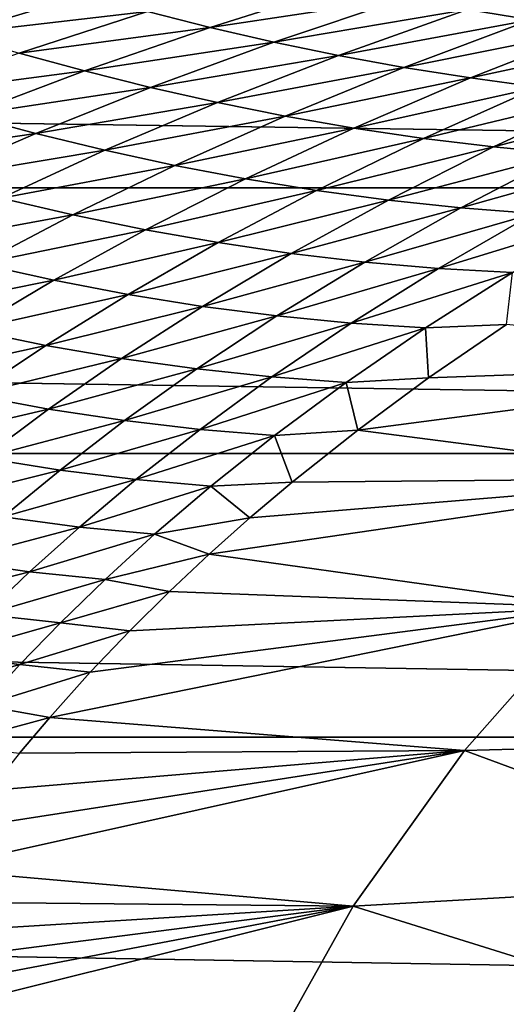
# Model space of a CAD drawing. Header units: metres. Extents: x -160 to 52, y -25 to 25.
# Tile 35 of 168: x -43.72 to -39.35, y 7.31 to 16.14. Entities that reach past the tile are written whole.
import ezdxf

# ---------------------------------------------------------------- set-up
doc = ezdxf.new("R2010")
doc.units = ezdxf.units.M
doc.layers.add('solid_509089_SW0001', color=7, linetype='CONTINUOUS')

msp = doc.modelspace()

# ---------------------------------------------------------------- linework, layer by layer
at = {"layer": 'solid_509089_SW0001'}
for points in [[(-159.199997, 16.81292, -17.820654), (-2.2, 16.81292, -17.820654), (-2.2, 14.630385, -19.652018)], [(-159.199997, 14.630385, -19.652018), (-159.199997, 16.81292, -17.820654), (-2.2, 14.630385, -19.652018)], [(-39.701283, 16.232134, 54.027668), (-39.134502, 16.138172, 56.050846), (-37.933331, 16.54763, 55.985928)], [(-42.572792, 16.213619, 48.28558), (-42.010456, 16.07114, 50.167919), (-40.80582, 16.452139, 50.153549)], [(-40.80582, 16.452139, 50.153549), (-42.010456, 16.07114, 50.167919), (-40.258274, 16.336937, 52.062664)], [(-44.871296, 16.194508, 44.659153), (-44.301899, 16.012436, 46.458424), (-43.126713, 16.366545, 46.456474)], [(-43.126713, 16.366545, 46.456474), (-44.301899, 16.012436, 46.458424), (-42.572792, 16.213619, 48.28558)], [(-42.010456, 16.07114, 50.167919), (-41.439598, 15.939703, 52.105217), (-40.258274, 16.336937, 52.062664)], [(-40.258274, 16.336937, 52.062664), (-41.439598, 15.939703, 52.105217), (-39.701283, 16.232134, 54.027668)], [(-44.301899, 16.012436, 46.458424), (-43.724392, 15.840913, 48.311188), (-42.572792, 16.213619, 48.28558)], [(-42.572792, 16.213619, 48.28558), (-43.724392, 15.840913, 48.311188), (-42.010456, 16.07114, 50.167919)], [(-41.439598, 15.939703, 52.105217), (-40.860069, 15.819906, 54.099323), (-39.701283, 16.232134, 54.027668)], [(-39.701283, 16.232134, 54.027668), (-40.860069, 15.819906, 54.099323), (-39.134502, 16.138172, 56.050846)], [(-40.860069, 15.819906, 54.099323), (-40.27174, 15.712329, 56.152077), (-39.134502, 16.138172, 56.050846)], [(-39.134502, 16.138172, 56.050846), (-40.27174, 15.712329, 56.152077), (-38.557613, 16.055477, 58.13448)], [(-43.724392, 15.840913, 48.311188), (-43.139015, 15.680737, 50.218452), (-42.010456, 16.07114, 50.167919)], [(-42.010456, 16.07114, 50.167919), (-43.139015, 15.680737, 50.218452), (-41.439598, 15.939703, 52.105217)], [(-40.27174, 15.712329, 56.152077), (-39.674515, 15.617518, 58.265331), (-38.557613, 16.055477, 58.13448)], [(-38.557613, 16.055477, 58.13448), (-39.674515, 15.617518, 58.265331), (-37.970291, 15.984472, 60.280891)], [(-39.674515, 15.617518, 58.265331), (-39.068279, 15.53602, 60.440968), (-37.970291, 15.984472, 60.280891)], [(-43.139015, 15.680737, 50.218452), (-42.545883, 15.532658, 52.181519), (-41.439598, 15.939703, 52.105217)], [(-41.439598, 15.939703, 52.105217), (-42.545883, 15.532658, 52.181519), (-40.860069, 15.819906, 54.099323)], [(-43.724392, 15.840913, 48.311188), (-44.797741, 15.462889, 48.367828), (-43.139015, 15.680737, 50.218452)], [(-42.545883, 15.532658, 52.181519), (-41.945061, 15.397413, 54.201767), (-40.860069, 15.819906, 54.099323)], [(-40.860069, 15.819906, 54.099323), (-41.945061, 15.397413, 54.201767), (-40.27174, 15.712329, 56.152077)], [(-44.797741, 15.462889, 48.367828), (-44.189945, 15.284972, 50.297958), (-43.139015, 15.680737, 50.218452)], [(-43.139015, 15.680737, 50.218452), (-44.189945, 15.284972, 50.297958), (-42.545883, 15.532658, 52.181519)], [(-41.945061, 15.397413, 54.201767), (-41.336647, 15.275723, 56.280582), (-40.27174, 15.712329, 56.152077)], [(-40.27174, 15.712329, 56.152077), (-41.336647, 15.275723, 56.280582), (-39.674515, 15.617518, 58.265331)], [(-41.336647, 15.275723, 56.280582), (-40.720776, 15.168265, 58.419361), (-39.674515, 15.617518, 58.265331)], [(-39.674515, 15.617518, 58.265331), (-40.720776, 15.168265, 58.419361), (-39.068279, 15.53602, 60.440968)], [(-44.189945, 15.284972, 50.297958), (-43.57531, 15.12014, 52.284298), (-42.545883, 15.532658, 52.181519)], [(-42.545883, 15.532658, 52.181519), (-43.57531, 15.12014, 52.284298), (-41.945061, 15.397413, 54.201767)], [(-40.720776, 15.168265, 58.419361), (-40.097565, 15.07571, 60.619507), (-39.068279, 15.53602, 60.440968)], [(-39.068279, 15.53602, 60.440968), (-40.097565, 15.07571, 60.619507), (-38.452763, 15.468386, 62.681274)], [(-40.097565, 15.07571, 60.619507), (-39.466976, 14.998688, 62.882725), (-38.452763, 15.468386, 62.681274)], [(-38.452763, 15.468386, 62.681274), (-39.466976, 14.998688, 62.882725), (-37.82753, 15.415169, 64.98896)], [(-43.57531, 15.12014, 52.284298), (-42.954147, 14.969276, 54.327759), (-41.945061, 15.397413, 54.201767)], [(-41.945061, 15.397413, 54.201767), (-42.954147, 14.969276, 54.327759), (-41.336647, 15.275723, 56.280582)], [(-39.466976, 14.998688, 62.882725), (-38.828796, 14.937795, 65.210983), (-37.82753, 15.415169, 64.98896)], [(-44.189945, 15.284972, 50.297958), (-45.162857, 14.887711, 50.399651), (-43.57531, 15.12014, 52.284298)], [(-42.954147, 14.969276, 54.327759), (-42.326775, 14.833237, 56.429249), (-41.336647, 15.275723, 56.280582)], [(-41.336647, 15.275723, 56.280582), (-42.326775, 14.833237, 56.429249), (-40.720776, 15.168265, 58.419361)], [(-45.162857, 14.887711, 50.399651), (-44.527298, 14.70631, 52.406704), (-43.57531, 15.12014, 52.284298)], [(-43.57531, 15.12014, 52.284298), (-44.527298, 14.70631, 52.406704), (-42.954147, 14.969276, 54.327759)], [(-42.326775, 14.833237, 56.429249), (-41.693573, 14.712831, 58.589699), (-40.720776, 15.168265, 58.419361)], [(-40.720776, 15.168265, 58.419361), (-41.693573, 14.712831, 58.589699), (-40.097565, 15.07571, 60.619507)], [(-41.693573, 14.712831, 58.589699), (-41.054897, 14.608859, 60.81004), (-40.097565, 15.07571, 60.619507)], [(-40.097565, 15.07571, 60.619507), (-41.054897, 14.608859, 60.81004), (-39.466976, 14.998688, 62.882725)], [(-44.527298, 14.70631, 52.406704), (-43.886501, 14.539925, 54.470467), (-42.954147, 14.969276, 54.327759)], [(-42.954147, 14.969276, 54.327759), (-43.886501, 14.539925, 54.470467), (-42.326775, 14.833237, 56.429249)], [(-41.054897, 14.608859, 60.81004), (-40.41095, 14.522035, 63.091358), (-39.466976, 14.998688, 62.882725)], [(-39.466976, 14.998688, 62.882725), (-40.41095, 14.522035, 63.091358), (-38.828796, 14.937795, 65.210983)], [(-40.41095, 14.522035, 63.091358), (-39.761753, 14.45299, 65.434868), (-38.828796, 14.937795, 65.210983)], [(-38.828796, 14.937795, 65.210983), (-39.761753, 14.45299, 65.434868), (-38.182812, 14.893626, 67.606277)], [(-39.761753, 14.45299, 65.434868), (-39.107327, 14.402358, 67.841797), (-38.182812, 14.893626, 67.606277)], [(-43.886501, 14.539925, 54.470467), (-43.241028, 14.389547, 56.591389), (-42.326775, 14.833237, 56.429249)], [(-42.326775, 14.833237, 56.429249), (-43.241028, 14.389547, 56.591389), (-41.693573, 14.712831, 58.589699)], [(-43.241028, 14.389547, 56.591389), (-42.591488, 14.256121, 58.769928), (-41.693573, 14.712831, 58.589699)], [(-41.693573, 14.712831, 58.589699), (-42.591488, 14.256121, 58.769928), (-41.054897, 14.608859, 60.81004)], [(-159.199997, 14.630385, -19.652018), (-2.2, 14.630385, -19.652018), (-2.2, 12.25, -21.217623)], [(-159.199997, 12.25, -21.217623), (-159.199997, 14.630385, -19.652018), (-2.2, 12.25, -21.217623)], [(-42.591488, 14.256121, 58.769928), (-41.938488, 14.140573, 61.006542), (-41.054897, 14.608859, 60.81004)], [(-41.054897, 14.608859, 60.81004), (-41.938488, 14.140573, 61.006542), (-40.41095, 14.522035, 63.091358)], [(-43.886501, 14.539925, 54.470467), (-44.742062, 14.113563, 54.62336), (-43.241028, 14.389547, 56.591389)], [(-41.938488, 14.140573, 61.006542), (-41.282467, 14.0437, 63.301701), (-40.41095, 14.522035, 63.091358)], [(-40.41095, 14.522035, 63.091358), (-41.282467, 14.0437, 63.301701), (-39.761753, 14.45299, 65.434868)], [(-41.282467, 14.0437, 63.301701), (-40.623684, 13.966173, 65.655861), (-39.761753, 14.45299, 65.434868)], [(-39.761753, 14.45299, 65.434868), (-40.623684, 13.966173, 65.655861), (-39.107327, 14.402358, 67.841797)], [(-40.623684, 13.966173, 65.655861), (-39.96241, 13.908662, 68.069489), (-39.107327, 14.402358, 67.841797)], [(-39.107327, 14.402358, 67.841797), (-39.96241, 13.908662, 68.069489), (-38.447731, 14.370818, 70.313362)], [(-44.742062, 14.113563, 54.62336), (-44.079109, 13.949124, 56.760612), (-43.241028, 14.389547, 56.591389)], [(-43.241028, 14.389547, 56.591389), (-44.079109, 13.949124, 56.760612), (-42.591488, 14.256121, 58.769928)], [(-39.96241, 13.908662, 68.069489), (-39.298946, 13.871885, 70.543045), (-38.447731, 14.370818, 70.313362)], [(-44.079109, 13.949124, 56.760612), (-43.413956, 13.802843, 58.953922), (-42.591488, 14.256121, 58.769928)], [(-42.591488, 14.256121, 58.769928), (-43.413956, 13.802843, 58.953922), (-41.938488, 14.140573, 61.006542)], [(-43.413956, 13.802843, 58.953922), (-42.747448, 13.675775, 61.203297), (-41.938488, 14.140573, 61.006542)], [(-41.938488, 14.140573, 61.006542), (-42.747448, 13.675775, 61.203297), (-41.282467, 14.0437, 63.301701)], [(-42.747448, 13.675775, 61.203297), (-42.080254, 13.568799, 63.508595), (-41.282467, 14.0437, 63.301701)], [(-41.282467, 14.0437, 63.301701), (-42.080254, 13.568799, 63.508595), (-40.623684, 13.966173, 65.655861)], [(-42.080254, 13.568799, 63.508595), (-41.41288, 13.482622, 65.869553), (-40.623684, 13.966173, 65.655861)], [(-40.623684, 13.966173, 65.655861), (-41.41288, 13.482622, 65.869553), (-39.96241, 13.908662, 68.069489)], [(-44.079109, 13.949124, 56.760612), (-44.843044, 13.515821, 56.931343), (-43.413956, 13.802843, 58.953922)], [(-41.41288, 13.482622, 65.869553), (-40.745838, 13.417954, 68.285873), (-39.96241, 13.908662, 68.069489)], [(-39.96241, 13.908662, 68.069489), (-40.745838, 13.417954, 68.285873), (-39.298946, 13.871885, 70.543045)], [(-40.745838, 13.417954, 68.285873), (-40.07967, 13.375554, 70.757301), (-39.298946, 13.871885, 70.543045)], [(-39.298946, 13.871885, 70.543045), (-40.07967, 13.375554, 70.757301), (-39.352268, 13.407215, 73.209717)], [(-44.843044, 13.515821, 56.931343), (-44.162865, 13.357136, 59.136406), (-43.413956, 13.802843, 58.953922)], [(-43.413956, 13.802843, 58.953922), (-44.162865, 13.357136, 59.136406), (-42.747448, 13.675775, 61.203297)], [(-44.162865, 13.357136, 59.136406), (-43.483471, 13.218867, 61.395451), (-42.747448, 13.675775, 61.203297)], [(-42.747448, 13.675775, 61.203297), (-43.483471, 13.218867, 61.395451), (-42.080254, 13.568799, 63.508595)], [(-43.483471, 13.218867, 61.395451), (-42.805771, 13.101975, 63.707783), (-42.080254, 13.568799, 63.508595)], [(-42.080254, 13.568799, 63.508595), (-42.805771, 13.101975, 63.707783), (-41.41288, 13.482622, 65.869553)], [(-42.805771, 13.101975, 63.707783), (-42.130501, 13.007208, 66.072433), (-41.41288, 13.482622, 65.869553)], [(-41.41288, 13.482622, 65.869553), (-42.130501, 13.007208, 66.072433), (-40.745838, 13.417954, 68.285873)], [(-44.162865, 13.357136, 59.136406), (-44.84053, 12.923036, 59.312256), (-43.483471, 13.218867, 61.395451)], [(-42.130501, 13.007208, 66.072433), (-41.458408, 12.935314, 68.488426), (-40.745838, 13.417954, 68.285873)], [(-40.745838, 13.417954, 68.285873), (-41.458408, 12.935314, 68.488426), (-40.07967, 13.375554, 70.757301)], [(-41.458408, 12.935314, 68.488426), (-40.79026, 12.887091, 70.954796), (-40.07967, 13.375554, 70.757301)], [(-40.07967, 13.375554, 70.757301), (-40.79026, 12.887091, 70.954796), (-40.051785, 12.92726, 73.393936)], [(-40.07967, 13.375554, 70.757301), (-40.051785, 12.92726, 73.393936), (-39.352268, 13.407215, 73.209717)], [(-39.352268, 13.407215, 73.209717), (-40.051785, 12.92726, 73.393936), (-36.014668, 13.071957, 87.808266)], [(-44.84053, 12.923036, 59.312256), (-44.148724, 12.77416, 61.578323), (-43.483471, 13.218867, 61.395451)], [(-43.483471, 13.218867, 61.395451), (-44.148724, 12.77416, 61.578323), (-42.805771, 13.101975, 63.707783)], [(-44.148724, 12.77416, 61.578323), (-43.460968, 12.647794, 63.895161), (-42.805771, 13.101975, 63.707783)], [(-42.805771, 13.101975, 63.707783), (-43.460968, 12.647794, 63.895161), (-42.130501, 13.007208, 66.072433)], [(-40.68634, 12.458698, 73.560005), (-37.35075, 12.028918, 88.121902), (-36.014668, 13.071957, 87.808266)], [(-40.051785, 12.92726, 73.393936), (-40.68634, 12.458698, 73.560005), (-36.014668, 13.071957, 87.808266)], [(-43.460968, 12.647794, 63.895161), (-42.778221, 12.544731, 66.261185), (-42.130501, 13.007208, 66.072433)], [(-42.130501, 13.007208, 66.072433), (-42.778221, 12.544731, 66.261185), (-41.458408, 12.935314, 68.488426)], [(-42.778221, 12.544731, 66.261185), (-42.101444, 12.465761, 68.674789), (-41.458408, 12.935314, 68.488426)], [(-41.458408, 12.935314, 68.488426), (-42.101444, 12.465761, 68.674789), (-40.79026, 12.887091, 70.954796)], [(-40.79026, 12.887091, 70.954796), (-40.68634, 12.458698, 73.560005), (-40.051785, 12.92726, 73.393936)], [(-42.101444, 12.465761, 68.674789), (-41.431633, 12.411717, 71.134377), (-40.79026, 12.887091, 70.954796)], [(-40.79026, 12.887091, 70.954796), (-41.431633, 12.411717, 71.134377), (-40.68634, 12.458698, 73.560005)], [(-44.148724, 12.77416, 61.578323), (-44.744762, 12.346571, 61.74715), (-43.460968, 12.647794, 63.895161)], [(-44.744762, 12.346571, 61.74715), (-44.047237, 12.211427, 64.066566), (-43.460968, 12.647794, 63.895161)], [(-43.460968, 12.647794, 63.895161), (-44.047237, 12.211427, 64.066566), (-42.778221, 12.544731, 66.261185)], [(-44.047237, 12.211427, 64.066566), (-43.357208, 12.100595, 66.432404), (-42.778221, 12.544731, 66.261185)], [(-42.778221, 12.544731, 66.261185), (-43.357208, 12.100595, 66.432404), (-42.101444, 12.465761, 68.674789)], [(-43.357208, 12.100595, 66.432404), (-42.675842, 12.014913, 68.842529), (-42.101444, 12.465761, 68.674789)], [(-42.101444, 12.465761, 68.674789), (-42.675842, 12.014913, 68.842529), (-41.431633, 12.411717, 71.134377)], [(-41.431633, 12.411717, 71.134377), (-41.275711, 11.990693, 73.713188), (-40.68634, 12.458698, 73.560005)], [(-40.68634, 12.458698, 73.560005), (-41.275711, 11.990693, 73.713188), (-37.35075, 12.028918, 88.121902)], [(-42.675842, 12.014913, 68.842529), (-42.004322, 11.955249, 71.294807), (-41.431633, 12.411717, 71.134377)], [(-41.431633, 12.411717, 71.134377), (-42.004322, 11.955249, 71.294807), (-41.275711, 11.990693, 73.713188)], [(-159.199997, 12.25, -21.217623), (-2.2, 12.25, -21.217623), (-2.2, 9.703955, -22.496294)], [(-159.199997, 9.703955, -22.496294), (-159.199997, 12.25, -21.217623), (-2.2, 9.703955, -22.496294)], [(-44.047237, 12.211427, 64.066566), (-44.565517, 11.798823, 64.21785), (-43.357208, 12.100595, 66.432404)], [(-44.565517, 11.798823, 64.21785), (-43.868298, 11.680974, 66.582726), (-43.357208, 12.100595, 66.432404)], [(-43.357208, 12.100595, 66.432404), (-43.868298, 11.680974, 66.582726), (-42.675842, 12.014913, 68.842529)], [(-43.868298, 11.680974, 66.582726), (-43.182251, 11.589148, 68.989258), (-42.675842, 12.014913, 68.842529)], [(-42.675842, 12.014913, 68.842529), (-43.182251, 11.589148, 68.989258), (-42.004322, 11.955249, 71.294807)], [(-42.018463, 11.347192, 73.904495), (-38.595814, 10.867115, 88.414421), (-37.35075, 12.028918, 88.121902)], [(-41.653797, 11.671386, 73.810837), (-42.018463, 11.347192, 73.904495), (-37.35075, 12.028918, 88.121902)], [(-41.275711, 11.990693, 73.713188), (-41.653797, 11.671386, 73.810837), (-37.35075, 12.028918, 88.121902)], [(-43.182251, 11.589148, 68.989258), (-42.50872, 11.524248, 71.434891), (-42.004322, 11.955249, 71.294807)], [(-42.004322, 11.955249, 71.294807), (-42.50872, 11.524248, 71.434891), (-41.653797, 11.671386, 73.810837)], [(-42.004322, 11.955249, 71.294807), (-41.653797, 11.671386, 73.810837), (-41.275711, 11.990693, 73.713188)], [(-43.868298, 11.680974, 66.582726), (-44.321079, 11.284944, 66.71077), (-43.182251, 11.589148, 68.989258)], [(-42.50872, 11.524248, 71.434891), (-42.018463, 11.347192, 73.904495), (-41.653797, 11.671386, 73.810837)], [(-44.321079, 11.284944, 66.71077), (-43.629898, 11.187744, 69.114624), (-43.182251, 11.589148, 68.989258)], [(-43.182251, 11.589148, 68.989258), (-43.629898, 11.187744, 69.114624), (-42.50872, 11.524248, 71.434891)], [(-43.629898, 11.187744, 69.114624), (-42.953644, 11.118189, 71.555542), (-42.50872, 11.524248, 71.434891)], [(-42.50872, 11.524248, 71.434891), (-42.953644, 11.118189, 71.555542), (-42.018463, 11.347192, 73.904495)], [(-42.953644, 11.118189, 71.555542), (-42.376167, 11.012031, 73.99585), (-42.018463, 11.347192, 73.904495)], [(-42.018463, 11.347192, 73.904495), (-42.376167, 11.012031, 73.99585), (-38.595814, 10.867115, 88.414421)], [(-44.321079, 11.284944, 66.71077), (-44.729401, 10.906639, 66.817642), (-43.629898, 11.187744, 69.114624)], [(-44.729401, 10.906639, 66.817642), (-44.032352, 10.804918, 69.220421), (-43.629898, 11.187744, 69.114624)], [(-43.629898, 11.187744, 69.114624), (-44.032352, 10.804918, 69.220421), (-42.953644, 11.118189, 71.555542)], [(-44.032352, 10.804918, 69.220421), (-43.352345, 10.731373, 71.659378), (-42.953644, 11.118189, 71.555542)], [(-42.953644, 11.118189, 71.555542), (-43.352345, 10.731373, 71.659378), (-42.376167, 11.012031, 73.99585)], [(-43.352345, 10.731373, 71.659378), (-42.732319, 10.659443, 74.086281), (-42.376167, 11.012031, 73.99585)], [(-42.376167, 11.012031, 73.99585), (-42.732319, 10.659443, 74.086281), (-38.595814, 10.867115, 88.414421)], [(-43.44986, 9.882325, 74.266853), (-39.728989, 9.584734, 88.680893), (-38.595814, 10.867115, 88.414421)], [(-43.087482, 10.286677, 74.175926), (-43.44986, 9.882325, 74.266853), (-38.595814, 10.867115, 88.414421)], [(-42.732319, 10.659443, 74.086281), (-43.087482, 10.286677, 74.175926), (-38.595814, 10.867115, 88.414421)], [(-38.595814, 10.867115, 88.414421), (-39.728989, 9.584734, 88.680893), (-35.691776, 9.693944, 103.058952)], [(-44.032352, 10.804918, 69.220421), (-44.401279, 10.433496, 69.310272), (-43.352345, 10.731373, 71.659378)], [(-44.401279, 10.433496, 69.310272), (-43.716644, 10.35646, 71.74987), (-43.352345, 10.731373, 71.659378)], [(-43.352345, 10.731373, 71.659378), (-43.716644, 10.35646, 71.74987), (-42.732319, 10.659443, 74.086281)], [(-43.716644, 10.35646, 71.74987), (-43.087482, 10.286677, 74.175926), (-42.732319, 10.659443, 74.086281)], [(-44.401279, 10.433496, 69.310272), (-44.743534, 10.069899, 69.386917), (-43.716644, 10.35646, 71.74987)], [(-44.743534, 10.069899, 69.386917), (-44.053612, 9.989734, 71.829445), (-43.716644, 10.35646, 71.74987)], [(-43.716644, 10.35646, 71.74987), (-44.053612, 9.989734, 71.829445), (-43.087482, 10.286677, 74.175926)], [(-44.053612, 9.989734, 71.829445), (-43.44986, 9.882325, 74.266853), (-43.087482, 10.286677, 74.175926)], [(-44.053612, 9.989734, 71.829445), (-44.365284, 9.631606, 71.899269), (-43.44986, 9.882325, 74.266853)], [(-44.365284, 9.631606, 71.899269), (-43.72192, 9.560896, 74.334763), (-43.44986, 9.882325, 74.266853)], [(-43.44986, 9.882325, 74.266853), (-43.72192, 9.560896, 74.334763), (-39.728989, 9.584734, 88.680893)], [(-159.199997, 9.703955, -22.496294), (-2.2, 9.703955, -22.496294), (-2.2, 7.026679, -23.470743)], [(-159.199997, 7.026679, -23.470743), (-159.199997, 9.703955, -22.496294), (-2.2, 7.026679, -23.470743)], [(-39.728989, 9.584734, 88.680893), (-36.583557, 8.426445, 103.249809), (-35.691776, 9.693944, 103.058952)], [(-44.510803, 8.521629, 74.53006), (-40.727444, 8.189103, 88.915863), (-39.728989, 9.584734, 88.680893)], [(-44.252796, 8.881298, 74.466446), (-44.510803, 8.521629, 74.53006), (-39.728989, 9.584734, 88.680893)], [(-43.989967, 9.227144, 74.40139), (-44.252796, 8.881298, 74.466446), (-39.728989, 9.584734, 88.680893)], [(-43.72192, 9.560896, 74.334763), (-43.989967, 9.227144, 74.40139), (-39.728989, 9.584734, 88.680893)], [(-39.728989, 9.584734, 88.680893), (-40.727444, 8.189103, 88.915863), (-36.583557, 8.426445, 103.249809)], [(-44.510803, 8.521629, 74.53006), (-44.710361, 8.228014, 74.579102), (-40.727444, 8.189103, 88.915863)], [(-40.727444, 8.189103, 88.915863), (-37.325939, 7.127796, 103.408875), (-36.583557, 8.426445, 103.249809)], [(-44.710361, 8.228014, 74.579102), (-44.901489, 7.93218, 74.625938), (-40.727444, 8.189103, 88.915863)], [(-45.434422, 7.01268, 74.755936), (-41.567783, 6.688723, 89.113754), (-40.727444, 8.189103, 88.915863)], [(-45.264038, 7.323974, 74.71447), (-45.434422, 7.01268, 74.755936), (-40.727444, 8.189103, 88.915863)], [(-45.085999, 7.63103, 74.671043), (-45.264038, 7.323974, 74.71447), (-40.727444, 8.189103, 88.915863)], [(-44.901489, 7.93218, 74.625938), (-45.085999, 7.63103, 74.671043), (-40.727444, 8.189103, 88.915863)], [(-40.727444, 8.189103, 88.915863), (-41.567783, 6.688723, 89.113754), (-37.325939, 7.127796, 103.408875)]]:
    msp.add_3dface(points, dxfattribs=at)

doc.saveas('drawing.dxf')
